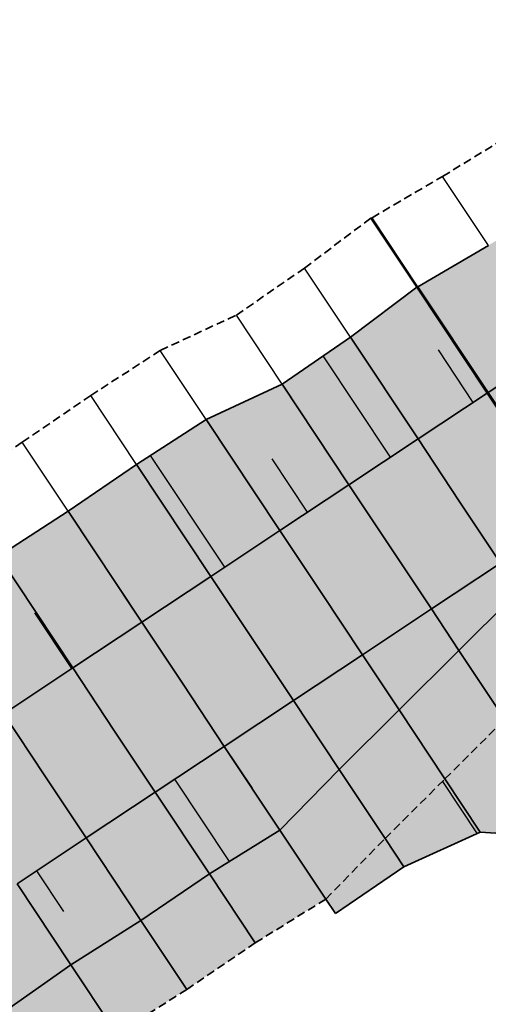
# Model space of a CAD drawing. Header units: metres. Extents: x 202053 to 211294, y 396303 to 397866.
# Tile 29 of 256: x 202217 to 202231, y 397641 to 397671. Entities that reach past the tile are written whole.
import ezdxf

# ---------------------------------------------------------------- set-up
doc = ezdxf.new("R2010")
doc.units = ezdxf.units.M
doc.linetypes.add('DASHED2', pattern=[0.375, 0.25, -0.125])
doc.layers.add('C3D-CORRIDOR', color=7, linetype='Continuous')
for name, color, linetype, lineweight in [('N-WA-GR-GRAS-V', 61, 'Continuous', 18), ('N-WA-GW-AFWERKEN_INZAAIEN-G', 60, 'Continuous', 35), ('N-WA-GW-DIJK_KRUIN_BINNEN-G', 90, 'Continuous', 35), ('N-WA-GW-DIJK_KRUIN_BUITEN-G', 90, 'Continuous', 35), ('N-WA-GW-DIJK_TEEN_BINNEN-G', 90, 'Continuous', 35), ('N-WA-GW-DIJK_TEEN_BUITEN-G', 90, 'Continuous', 35), ('N-WA-KG-ONDERHOUDGRENS_WATERSCHAP-G', 170, 'DASHED2', 35), ('N-WA-VH-VERHARDING_GRASBETONSTEEN-G', 102, 'Continuous', 35), ('N-WA-VH-VERHARDING_GRASBETONSTEEN-V', 75, 'Continuous', 18), ('T-WA-OG-KADASTRAAL_TIJDELIJKE_INGEBRUIKNAME-G', 7, 'Continuous', 25)]:
    doc.layers.add(name, color=color, linetype=linetype, lineweight=lineweight)

msp = doc.modelspace()

# ---------------------------------------------------------------- hatches: boundary and pattern name
at = {"layer": 'N-WA-GR-GRAS-V'}
for points in [[(202218.4009, 397656.0923), (202220.4665, 397657.501), (202222.5634, 397658.8625), (202224.8575, 397659.9268), (202226.9138, 397661.3494), (202228.9147, 397662.8556), (202228.951, 397662.8683), (202231.0786, 397664.116), (202232.7847, 397665.1622), (202233.184, 397665.4647), (202235.1113, 397667.0818), (202237.2601, 397668.3651), (202239.4197, 397669.6321), (202241.5599, 397670.9283), (202243.5378, 397667.9474), (202241.4547, 397666.5652), (202239.3715, 397665.183), (202237.2884, 397663.8007), (202235.2052, 397662.4185), (202234.7886, 397662.1421), (202233.1221, 397661.0363), (202231.07, 397659.6747), (202231.039, 397659.6541), (202228.9558, 397658.2719), (202226.8727, 397656.8896), (202224.7895, 397655.5074), (202222.7064, 397654.1252), (202220.6233, 397652.743), (202218.4009, 397656.0923)], [(202220.6233, 397652.743), (202222.7064, 397654.1252), (202224.7895, 397655.5074), (202226.8727, 397656.8896), (202228.9558, 397658.2719), (202231.039, 397659.6541), (202231.07, 397659.6747), (202233.1221, 397661.0363), (202234.7886, 397662.1421), (202235.2052, 397662.4185), (202237.2884, 397663.8007), (202239.3715, 397665.183), (202241.4547, 397666.5652), (202243.5378, 397667.9474), (202244.7818, 397666.0726), (202242.6987, 397664.6903), (202240.6155, 397663.3081), (202238.5324, 397661.9259), (202236.4492, 397660.5437), (202236.0326, 397660.2672), (202234.3661, 397659.1615), (202232.314, 397657.7999), (202232.283, 397657.7793), (202230.1998, 397656.397), (202228.1167, 397655.0148), (202226.0335, 397653.6326), (202223.9504, 397652.2504), (202221.8672, 397650.8682), (202220.6233, 397652.743)], [(202221.8672, 397650.8682), (202223.9504, 397652.2504), (202226.0335, 397653.6326), (202228.1167, 397655.0148), (202230.1998, 397656.397), (202232.283, 397657.7793), (202232.314, 397657.7999), (202234.3661, 397659.1615), (202236.0326, 397660.2672), (202236.4492, 397660.5437), (202238.5324, 397661.9259), (202240.6155, 397663.3081), (202242.6987, 397664.6903), (202244.7818, 397666.0726), (202246.0258, 397664.1977), (202243.9427, 397662.8155), (202241.8595, 397661.4333), (202239.7764, 397660.0511), (202237.6932, 397658.6689), (202237.2766, 397658.3924), (202235.6101, 397657.2866), (202233.558, 397655.9251), (202233.5269, 397655.9044), (202231.4438, 397654.5222), (202229.3607, 397653.14), (202227.2775, 397651.7578), (202225.1944, 397650.3756), (202223.1112, 397648.9933), (202221.8672, 397650.8682)], [(202226.1521, 397644.4104), (202227.9588, 397646.2093), (202229.7655, 397648.0081), (202231.5722, 397649.807), (202233.3789, 397651.6058), (202235.1856, 397653.4047), (202235.2126, 397653.4315), (202236.9923, 397655.2035), (202238.4377, 397656.6426), (202238.799, 397657.0024), (202240.6057, 397658.8012), (202242.4124, 397660.6), (202244.2191, 397662.3989), (202246.0258, 397664.1977), (202247.5186, 397661.9479), (202245.7119, 397660.1491), (202243.9052, 397658.3502), (202242.0985, 397656.5514), (202240.2918, 397654.7526), (202240.267, 397653.8856), (202238.985, 397652.2003), (202237.4064, 397650.1251), (202237.3683, 397650.1152), (202235.7741, 397647.996), (202233.9665, 397646.1985), (202230.8339, 397646.398), (202228.5252, 397645.3558), (202226.4616, 397643.944), (202226.1521, 397644.4104)], [(202223.1112, 397648.9933), (202225.1944, 397650.3756), (202227.2775, 397651.7578), (202229.3607, 397653.14), (202231.4438, 397654.5222), (202233.5269, 397655.9044), (202233.558, 397655.9251), (202235.6101, 397657.2866), (202235.6101, 397657.2866), (202233.8304, 397655.5146), (202233.8034, 397655.4878), (202231.9967, 397653.689), (202230.19, 397651.8901), (202228.3833, 397650.0913), (202226.5766, 397648.2924), (202224.7699, 397646.4936), (202223.1112, 397648.9933)], [(202180.5648, 397586.6673), (202180.1173, 397587.9191), (202179.1328, 397590.6038), (202179.568, 397593.0661), (202180.0525, 397595.5207), (202180.3545, 397598.0039), (202180.693, 397600.4813), (202181.1951, 397602.9332), (202182.3136, 397605.2885), (202182.8987, 397607.8594), (202184.0156, 397610.3896), (202184.4368, 397613.0636), (202185.5993, 397615.5268), (202186.3084, 397618.1248), (202187.3184, 397620.6186), (202188.499, 397623.0353), (202189.8237, 397625.3725), (202191.2503, 397627.6418), (202192.3999, 397630.0782), (202193.666, 397632.469), (202195.1035, 397634.7646), (202196.5539, 397637.0782), (202197.6728, 397639.7385), (202199.6643, 397641.6471), (202201.6551, 397643.5483), (202203.4554, 397645.6817), (202205.5674, 397647.478), (202207.7194, 397649.2368), (202210.0413, 397650.6042), (202212.1579, 397651.9359), (202214.3203, 397653.1987), (202216.3037, 397654.7313), (202218.4009, 397656.0923), (202220.6233, 397652.743), (202218.5401, 397651.3608), (202216.457, 397649.9786), (202214.3738, 397648.5963), (202212.2907, 397647.2141), (202210.167, 397645.7737), (202208.0793, 397644.2298), (202206.0599, 397642.5975), (202204.1126, 397640.88), (202202.2409, 397639.0803), (202200.4483, 397637.2017), (202198.7381, 397635.2479), (202197.1136, 397633.2223), (202195.5776, 397631.1287), (202194.1331, 397628.9711), (202192.7826, 397626.7533), (202191.5288, 397624.4795), (202190.3739, 397622.1539), (202189.3201, 397619.7808), (202188.3693, 397617.3646), (202187.5233, 397614.9097), (202186.7836, 397612.4207), (202186.1516, 397609.9022), (202185.6284, 397607.3589), (202185.2124, 397604.8345), (202184.8256, 397602.3646), (202184.4389, 397599.8947), (202184.0521, 397597.4248), (202183.6653, 397594.9549), (202183.2785, 397592.485), (202182.8917, 397590.0151), (202182.5049, 397587.5452), (202182.3243, 397586.3918), (202180.5648, 397586.6673)], [(202182.3243, 397586.3918), (202182.5049, 397587.5452), (202182.8917, 397590.0151), (202183.2785, 397592.485), (202183.6653, 397594.9549), (202184.0521, 397597.4248), (202184.4389, 397599.8947), (202184.8256, 397602.3646), (202185.2124, 397604.8345), (202185.6284, 397607.3589), (202186.1516, 397609.9022), (202186.7836, 397612.4207), (202187.5233, 397614.9097), (202188.3693, 397617.3646), (202189.3201, 397619.7808), (202190.3739, 397622.1539), (202191.5288, 397624.4795), (202192.7826, 397626.7533), (202194.1331, 397628.9711), (202195.5776, 397631.1287), (202197.1136, 397633.2223), (202198.7381, 397635.2479), (202200.4483, 397637.2017), (202202.2409, 397639.0803), (202204.1126, 397640.88), (202206.0599, 397642.5975), (202208.0793, 397644.2298), (202210.167, 397645.7737), (202212.2907, 397647.2141), (202214.3738, 397648.5963), (202216.457, 397649.9786), (202218.5401, 397651.3608), (202220.6233, 397652.743), (202221.8672, 397650.8682), (202219.7841, 397649.486), (202217.701, 397648.1037), (202215.6178, 397646.7215), (202213.5347, 397645.3393), (202211.4657, 397643.9363), (202209.4557, 397642.4499), (202207.5116, 397640.8785), (202205.6368, 397639.2249), (202203.8349, 397637.4923), (202202.1091, 397635.6838), (202200.4627, 397633.8027), (202198.8986, 397631.8526), (202197.4199, 397629.8371), (202196.0292, 397627.7599), (202194.7291, 397625.6247), (202193.522, 397623.4357), (202192.4102, 397621.1967), (202191.3956, 397618.9121), (202190.4803, 397616.5859), (202189.6658, 397614.2225), (202188.9536, 397611.8263), (202188.3452, 397609.4016), (202187.8415, 397606.9531), (202187.4353, 397604.4864), (202187.0486, 397602.0165), (202186.6618, 397599.5466), (202186.275, 397597.0767), (202185.8882, 397594.6068), (202185.5014, 397592.1369), (202185.1146, 397589.667), (202184.7278, 397587.1971), (202184.5472, 397586.0436), (202182.3243, 397586.3918)], [(202184.5472, 397586.0436), (202184.7278, 397587.1971), (202185.1146, 397589.667), (202185.5014, 397592.1369), (202185.8882, 397594.6068), (202186.275, 397597.0767), (202186.6618, 397599.5466), (202187.0486, 397602.0165), (202187.4353, 397604.4864), (202187.8415, 397606.9531), (202188.3452, 397609.4016), (202188.9536, 397611.8263), (202189.6658, 397614.2225), (202190.4803, 397616.5859), (202191.3956, 397618.9121), (202192.4102, 397621.1967), (202193.522, 397623.4357), (202194.7291, 397625.6247), (202196.0292, 397627.7599), (202197.4199, 397629.8371), (202198.8986, 397631.8526), (202200.4627, 397633.8027), (202202.1091, 397635.6838), (202203.8349, 397637.4923), (202205.6368, 397639.2249), (202207.5116, 397640.8785), (202209.4557, 397642.4499), (202211.4657, 397643.9363), (202213.5347, 397645.3393), (202215.6178, 397646.7215), (202217.701, 397648.1037), (202219.7841, 397649.486), (202221.8672, 397650.8682), (202223.1112, 397648.9933), (202221.0281, 397647.6111), (202218.945, 397646.2289), (202216.8618, 397644.8467), (202214.7787, 397643.4645), (202212.7643, 397642.0988), (202210.8322, 397640.67), (202208.9633, 397639.1594), (202207.1611, 397637.5699), (202205.4289, 397635.9043), (202203.7699, 397634.1658), (202202.1872, 397632.3576), (202200.6837, 397630.483), (202199.2622, 397628.5455), (202197.9254, 397626.5486), (202196.6756, 397624.4961), (202195.5152, 397622.3918), (202194.4464, 397620.2396), (202193.4712, 397618.0433), (202192.5912, 397615.8072), (202191.8082, 397613.5353), (202191.1237, 397611.2318), (202190.5388, 397608.901), (202190.0546, 397606.5473), (202189.6583, 397604.1383), (202189.2715, 397601.6684), (202188.8847, 397599.1985), (202188.4979, 397596.7286), (202188.1111, 397594.2587), (202187.7243, 397591.7888), (202187.3375, 397589.3189), (202186.9507, 397586.849), (202186.7701, 397585.6955), (202184.5472, 397586.0436)], [(202186.7701, 397585.6955), (202186.9507, 397586.849), (202187.3375, 397589.3189), (202187.7243, 397591.7888), (202188.1111, 397594.2587), (202188.4979, 397596.7286), (202188.8847, 397599.1985), (202189.2715, 397601.6684), (202189.6583, 397604.1383), (202190.0546, 397606.5473), (202190.5388, 397608.901), (202191.1237, 397611.2318), (202191.8082, 397613.5353), (202192.5912, 397615.8072), (202193.4712, 397618.0433), (202194.4464, 397620.2396), (202195.5152, 397622.3918), (202196.6756, 397624.4961), (202197.9254, 397626.5486), (202199.2622, 397628.5455), (202200.6837, 397630.483), (202202.1872, 397632.3576), (202203.7699, 397634.1658), (202205.4289, 397635.9043), (202207.1611, 397637.5699), (202208.9633, 397639.1594), (202210.8322, 397640.67), (202212.7643, 397642.0988), (202214.7787, 397643.4645), (202216.8618, 397644.8467), (202218.945, 397646.2289), (202221.0281, 397647.6111), (202223.1112, 397648.9933), (202224.7898, 397646.4636), (202222.664, 397645.1456), (202220.5969, 397643.7392), (202218.4836, 397642.4025), (202216.4386, 397640.9628), (202214.61, 397639.4873), (202212.6988, 397638.2562), (202210.9334, 397636.8264), (202209.3556, 397635.187), (202207.7343, 397633.6076), (202206.1216, 397632.0164), (202204.8376, 397630.1366), (202203.5815, 397628.2596), (202202.5401, 397626.2474), (202201.4699, 397624.2844), (202200.3968, 397622.3386), (202199.4405, 397620.3362), (202198.5399, 397618.3153), (202197.6548, 397616.2922), (202196.8263, 397614.245), (202196.112, 397612.1549), (202195.4831, 397610.0376), (202194.9487, 397607.8947), (202194.3327, 397605.7628), (202193.875, 397603.4779), (202193.4817, 397601.009), (202193.1498, 397598.5305), (202192.821, 397596.0516), (202192.3956, 397593.5877), (202191.8931, 397591.1359), (202191.3754, 397588.6865), (202190.9203, 397586.2273), (202190.6628, 397585.0859), (202186.7701, 397585.6955)]]:
    msp.add_hatch(color=256, dxfattribs=at).paths.add_polyline_path(points, flags=0)
at = {"layer": 'N-WA-VH-VERHARDING_GRASBETONSTEEN-V'}
for points in [[(202224.7699, 397646.4936), (202226.5766, 397648.2924), (202228.3833, 397650.0913), (202230.19, 397651.8901), (202231.9967, 397653.689), (202233.8034, 397655.4878), (202233.8304, 397655.5146), (202235.6101, 397657.2866), (202237.2766, 397658.3924), (202237.6932, 397658.6689), (202239.7764, 397660.0511), (202241.8595, 397661.4333), (202243.9427, 397662.8155), (202246.0258, 397664.1977), (202246.0258, 397664.1977), (202244.2191, 397662.3989), (202242.4124, 397660.6), (202240.6057, 397658.8012), (202238.799, 397657.0024), (202238.4377, 397656.6426), (202236.9923, 397655.2035), (202235.2126, 397653.4315), (202235.1856, 397653.4047), (202233.3789, 397651.6058), (202231.5722, 397649.807), (202229.7655, 397648.0081), (202227.9588, 397646.2093), (202226.1521, 397644.4104), (202224.7699, 397646.4936)], [(202190.6628, 397585.0859), (202190.9203, 397586.2273), (202191.3754, 397588.6865), (202191.8931, 397591.1359), (202192.3956, 397593.5877), (202192.821, 397596.0516), (202193.1498, 397598.5305), (202193.4817, 397601.009), (202193.875, 397603.4779), (202194.3327, 397605.7628), (202194.9487, 397607.8947), (202195.4831, 397610.0376), (202196.112, 397612.1549), (202196.8263, 397614.245), (202197.6548, 397616.2922), (202198.5399, 397618.3153), (202199.4405, 397620.3362), (202200.3968, 397622.3386), (202201.4699, 397624.2844), (202202.5401, 397626.2474), (202203.5815, 397628.2596), (202204.8376, 397630.1366), (202206.1216, 397632.0164), (202207.7343, 397633.6076), (202209.3556, 397635.187), (202210.9334, 397636.8264), (202212.6988, 397638.2562), (202214.61, 397639.4873), (202216.4386, 397640.9628), (202218.4836, 397642.4025), (202220.5969, 397643.7392), (202222.664, 397645.1456), (202224.7898, 397646.4636), (202226.172, 397644.3805), (202224.0463, 397643.0625), (202221.9792, 397641.6561), (202219.8658, 397640.3194), (202217.8208, 397638.8796), (202216.0529, 397637.4457), (202214.2282, 397636.2786), (202212.5464, 397634.9164), (202211.0493, 397633.3481), (202209.5055, 397631.8432), (202207.967, 397630.3297), (202206.7537, 397628.5309), (202205.5649, 397626.7378), (202204.5871, 397624.8123), (202203.5767, 397622.9386), (202202.5595, 397621.0846), (202201.6552, 397619.1764), (202200.8024, 397617.2518), (202199.9609, 397615.327), (202199.1718, 397613.3798), (202198.4925, 397611.3913), (202197.8943, 397609.3771), (202197.386, 397607.3385), (202196.7917, 397605.3119), (202196.3449, 397603.0911), (202195.9516, 397600.6223), (202195.6197, 397598.1438), (202195.2909, 397595.6648), (202194.8655, 397593.2009), (202194.363, 397590.7491), (202193.8453, 397588.2997), (202193.3902, 397585.8406), (202193.1327, 397584.6991), (202190.6628, 397585.0859)]]:
    msp.add_hatch(color=256, dxfattribs=at).paths.add_polyline_path(points, flags=0)

# ---------------------------------------------------------------- linework, layer by layer
at = {"layer": 'C3D-CORRIDOR'}
for p, q in [((202230.6223, 397659.3776, 16), (202229.5684, 397660.966, 15.3646)), ((202228.1226, 397657.719, 16), (202226.0913, 397660.7803, 14.7753)), ((202223.123, 397654.4017, 16), (202220.8859, 397657.7733, 14.6512)), ((202225.6228, 397656.0603, 16), (202224.5519, 397657.6743, 15.3544)), ((202220.6233, 397652.743, 16), (202219.5121, 397654.4176, 15.3301)), ((202218.5148, 397651.344, 16), (202217.3972, 397653.0283, 15.3262)), ((202227.2775, 397651.7578, 16), (202228.3833, 397650.0913, 15.3333)), ((202223.1112, 397648.9933, 16), (202223.9505, 397647.7285, 15.494)), ((202221.6136, 397647.9996, 16), (202223.2615, 397645.5161, 15.0065)), ((202229.6902, 397647.9331, 15.3264), (202230.7376, 397646.3545, 14.6949)), ((202217.4473, 397645.2352, 16), (202218.2625, 397644.0067, 15.5086)), ((202226.172, 397644.3805, 14.988), (202226.3168, 397644.1623, 14.9007))]:
    msp.add_line(p, q, dxfattribs=at)
at = {"layer": 'N-WA-GW-AFWERKEN_INZAAIEN-G'}
for p, q in [((202231.039, 397659.6541, 16), (202228.9147, 397662.8556, 14.7193)), ((202231.07, 397659.6747, 16), (202228.951, 397662.8683, 14.7224)), ((202228.9558, 397658.2719, 16), (202226.9138, 397661.3494, 14.7689)), ((202226.8727, 397656.8896, 16), (202224.8575, 397659.9268, 14.785)), ((202232.283, 397657.7793, 16), (202231.039, 397659.6541, 16)), ((202232.314, 397657.7999, 16), (202231.07, 397659.6747, 16)), ((202224.7895, 397655.5074, 16), (202222.5634, 397658.8625, 14.6579)), ((202230.1998, 397656.397, 16), (202228.9558, 397658.2719, 16)), ((202222.7064, 397654.1252, 16), (202220.4665, 397657.501, 14.6496)), ((202228.1167, 397655.0148, 16), (202226.8727, 397656.8896, 16)), ((202230.1998, 397656.397, 16), (202231.4438, 397654.5222, 16)), ((202220.6233, 397652.743, 16), (202218.4009, 397656.0923, 14.6602)), ((202220.6233, 397652.743, 16), (202218.4009, 397656.0923, 14.6602)), ((202226.0335, 397653.6326, 16), (202224.7895, 397655.5074, 16)), ((202228.1167, 397655.0148, 16), (202229.3607, 397653.14, 16)), ((202218.5401, 397651.3608, 16), (202216.3037, 397654.7313, 14.6517)), ((202223.9504, 397652.2504, 16), (202222.7064, 397654.1252, 16)), ((202226.0335, 397653.6326, 16), (202227.2775, 397651.7578, 16)), ((202229.3607, 397653.14, 16), (202230.19, 397651.8901, 15.5)), ((202221.8672, 397650.8682, 16), (202220.6233, 397652.743, 16)), ((202221.8672, 397650.8682, 16), (202220.6233, 397652.743, 16)), ((202223.9504, 397652.2504, 16), (202225.1944, 397650.3756, 16)), ((202227.2775, 397651.7578, 16), (202228.3833, 397650.0913, 15.3333)), ((202219.7841, 397649.486, 16), (202218.5401, 397651.3608, 16)), ((202221.8672, 397650.8682, 16), (202223.1112, 397648.9933, 16)), ((202221.8672, 397650.8682, 16), (202223.1112, 397648.9933, 16)), ((202225.1944, 397650.3756, 16), (202226.5766, 397648.2924, 15.1667)), ((202217.701, 397648.1037, 16), (202216.457, 397649.9786, 16)), ((202219.7841, 397649.486, 16), (202221.0281, 397647.6111, 16)), ((202223.1112, 397648.9933, 16), (202224.7898, 397646.4636, 14.988)), ((202223.1112, 397648.9933, 16), (202224.7699, 397646.4936, 15)), ((202217.701, 397648.1037, 16), (202218.945, 397646.2289, 16)), ((202229.7655, 397648.0081, 15.3333), (202230.8339, 397646.398, 14.6892)), ((202221.0281, 397647.6111, 16), (202222.664, 397645.1456, 15.0137)), ((202218.945, 397646.2289, 16), (202220.5969, 397643.7392, 15.004)), ((202227.9588, 397646.2093, 15.1667), (202228.5252, 397645.3558, 14.8252)), ((202216.8618, 397644.8467, 16), (202218.4836, 397642.4025, 15.0222)), ((202226.1521, 397644.4104, 15), (202226.4616, 397643.944, 14.8134))]:
    msp.add_line(p, q, dxfattribs=at)
at = {"layer": 'N-WA-GW-DIJK_KRUIN_BINNEN-G', "elevation": 16}
msp.add_lwpolyline([(202216.8618, 397644.8467), (202218.945, 397646.2289), (202221.0281, 397647.6111), (202223.1112, 397648.9933), (202225.1944, 397650.3756), (202227.2775, 397651.7578), (202229.3607, 397653.14), (202231.4438, 397654.5222), (202233.5269, 397655.9044), (202233.558, 397655.9251), (202235.6101, 397657.2866), (202237.2766, 397658.3924), (202237.6932, 397658.6689), (202239.7764, 397660.0511), (202241.8595, 397661.4333), (202243.9427, 397662.8155), (202246.0258, 397664.1977)], dxfattribs=at)
at = {"layer": 'N-WA-GW-DIJK_KRUIN_BUITEN-G'}
for p, q in [((202231.07, 397659.6747, 16), (202233.1221, 397661.0363, 16)), ((202228.9558, 397658.2719, 16), (202231.039, 397659.6541, 16)), ((202231.039, 397659.6541, 16), (202231.07, 397659.6747, 16)), ((202226.8727, 397656.8896, 16), (202228.9558, 397658.2719, 16)), ((202224.7895, 397655.5074, 16), (202226.8727, 397656.8896, 16)), ((202222.7064, 397654.1252, 16), (202224.7895, 397655.5074, 16)), ((202220.6233, 397652.743, 16), (202222.7064, 397654.1252, 16)), ((202218.5401, 397651.3608, 16), (202220.6233, 397652.743, 16)), ((202216.457, 397649.9786, 16), (202218.5401, 397651.3608, 16))]:
    msp.add_line(p, q, dxfattribs=at)
at = {"layer": 'N-WA-GW-DIJK_TEEN_BINNEN-G'}
for p, q in [((202230.19, 397651.8901, 15.5), (202231.9967, 397653.689, 15.6667)), ((202228.3833, 397650.0913, 15.3333), (202230.19, 397651.8901, 15.5)), ((202226.5766, 397648.2924, 15.1667), (202228.3833, 397650.0913, 15.3333)), ((202224.7898, 397646.4636, 14.988), (202226.5766, 397648.2924, 15.1667)), ((202222.664, 397645.1456, 15.0137), (202224.7898, 397646.4636, 14.988)), ((202220.5969, 397643.7392, 15.004), (202222.664, 397645.1456, 15.0137)), ((202218.4836, 397642.4025, 15.0222), (202220.5969, 397643.7392, 15.004)), ((202216.4386, 397640.9628, 14.9992), (202218.4836, 397642.4025, 15.0222))]:
    msp.add_line(p, q, dxfattribs=at)
at = {"layer": 'N-WA-GW-DIJK_TEEN_BUITEN-G'}
for p, q in [((202228.951, 397662.8683, 14.7224), (202231.0786, 397664.116, 14.768)), ((202226.9138, 397661.3494, 14.7689), (202228.9147, 397662.8556, 14.7193)), ((202228.9147, 397662.8556, 14.7193), (202228.951, 397662.8683, 14.7224)), ((202224.8575, 397659.9268, 14.785), (202226.9138, 397661.3494, 14.7689)), ((202222.5634, 397658.8625, 14.6579), (202224.8575, 397659.9268, 14.785)), ((202220.4665, 397657.501, 14.6496), (202222.5634, 397658.8625, 14.6579)), ((202218.4009, 397656.0923, 14.6602), (202220.4665, 397657.501, 14.6496)), ((202216.3037, 397654.7313, 14.6517), (202218.4009, 397656.0923, 14.6602)), ((202228.5252, 397645.3558, 14.8252), (202230.8339, 397646.398, 14.6892)), ((202230.8339, 397646.398, 14.6892), (202233.9665, 397646.1985, 14.0565)), ((202226.4616, 397643.944, 14.8134), (202228.5252, 397645.3558, 14.8252))]:
    msp.add_line(p, q, dxfattribs=at)
at = {"layer": 'N-WA-KG-ONDERHOUDGRENS_WATERSCHAP-G'}
for p, q in [((202229.6964, 397666.1992, 14.768), (202231.4025, 397667.2453, 14.7918)), ((202227.5688, 397664.9515, 14.7224), (202229.6964, 397666.1992, 14.768)), ((202225.5316, 397663.4325, 14.7689), (202227.5324, 397664.9387, 14.7193)), ((202227.5324, 397664.9387, 14.7193), (202227.5688, 397664.9515, 14.7224)), ((202223.4753, 397662.0099, 14.785), (202225.5316, 397663.4325, 14.7689)), ((202221.1811, 397660.9456, 14.6579), (202223.4753, 397662.0099, 14.785)), ((202219.0843, 397659.5841, 14.6496), (202221.1811, 397660.9456, 14.6579)), ((202217.0187, 397658.1754, 14.6602), (202219.0843, 397659.5841, 14.6496)), ((202214.9215, 397656.8144, 14.6517), (202217.0187, 397658.1754, 14.6602)), ((202229.7655, 397648.0081, 15.3333), (202231.5722, 397649.807, 15.5)), ((202227.9588, 397646.2093, 15.1667), (202229.7655, 397648.0081, 15.3333)), ((202226.172, 397644.3805, 14.988), (202227.9588, 397646.2093, 15.1667)), ((202224.0463, 397643.0625, 15.0137), (202226.172, 397644.3805, 14.988)), ((202221.9792, 397641.6561, 15.004), (202224.0463, 397643.0625, 15.0137)), ((202219.8658, 397640.3194, 15.0222), (202221.9792, 397641.6561, 15.004))]:
    msp.add_line(p, q, dxfattribs=at)
at = {"layer": 'N-WA-VH-VERHARDING_GRASBETONSTEEN-G'}
for p, q in [((202230.19, 397651.8901, 15.5), (202231.5722, 397649.807, 15.5)), ((202228.3833, 397650.0913, 15.3333), (202229.7655, 397648.0081, 15.3333)), ((202226.5766, 397648.2924, 15.1667), (202227.9588, 397646.2093, 15.1667)), ((202224.7699, 397646.4936, 15), (202226.1521, 397644.4104, 15)), ((202224.7898, 397646.4636, 14.988), (202226.172, 397644.3805, 14.988)), ((202222.664, 397645.1456, 15.0137), (202224.0463, 397643.0625, 15.0137)), ((202220.5969, 397643.7392, 15.004), (202221.9792, 397641.6561, 15.004)), ((202218.4836, 397642.4025, 15.0222), (202219.8658, 397640.3194, 15.0222))]:
    msp.add_line(p, q, dxfattribs=at)
at = {"layer": 'T-WA-OG-KADASTRAAL_TIJDELIJKE_INGEBRUIKNAME-G'}
for p, q in [((202231.0786, 397664.116, 14.768), (202229.6964, 397666.1992, 14.768)), ((202228.9147, 397662.8556, 14.7193), (202227.5324, 397664.9387, 14.7193)), ((202228.951, 397662.8683, 14.7224), (202227.5688, 397664.9515, 14.7224)), ((202226.9138, 397661.3494, 14.7689), (202225.5316, 397663.4325, 14.7689)), ((202224.8575, 397659.9268, 14.785), (202223.4753, 397662.0099, 14.785)), ((202222.5634, 397658.8625, 14.6579), (202221.1811, 397660.9456, 14.6579)), ((202220.4665, 397657.501, 14.6496), (202219.0843, 397659.5841, 14.6496)), ((202218.4009, 397656.0923, 14.6602), (202217.0187, 397658.1754, 14.6602)), ((202218.4009, 397656.0923, 14.6602), (202217.0187, 397658.1754, 14.6602))]:
    msp.add_line(p, q, dxfattribs=at)

doc.saveas('drawing.dxf')
